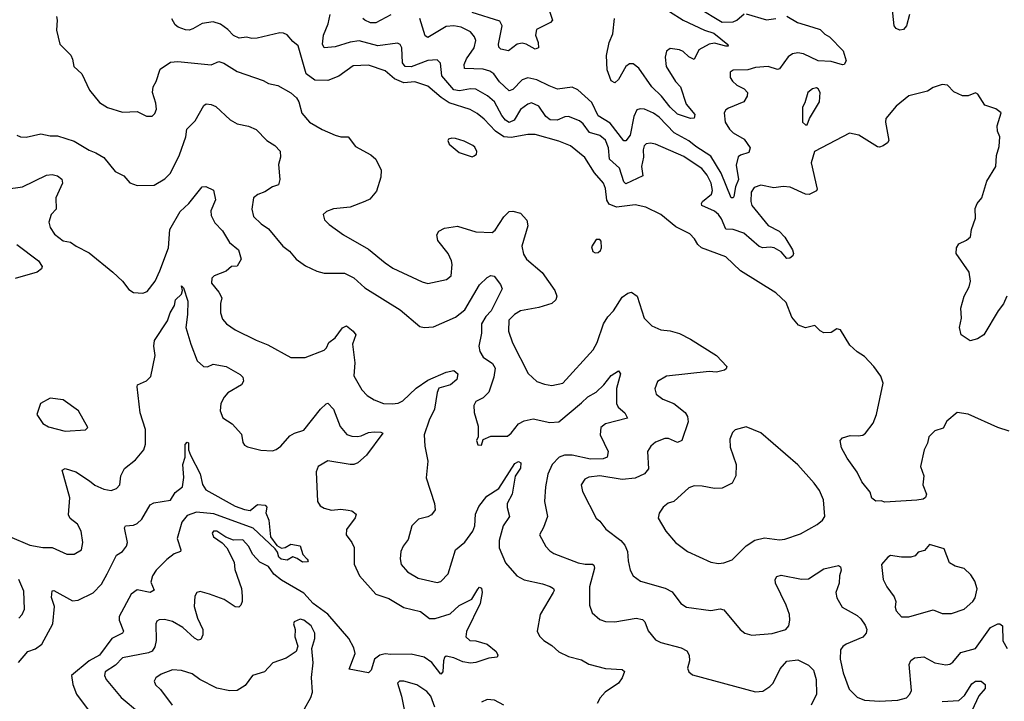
# Model space of a CAD drawing. Extents: x 1892934 to 2008621, y 567149 to 683290.
# Tile 177 of 256: x 1938660 to 1943980, y 644257 to 647938. Entities that reach past the tile are written whole.
import ezdxf

# ---------------------------------------------------------------- set-up
doc = ezdxf.new("R2010")
doc.units = 0

msp = doc.modelspace()

# ---------------------------------------------------------------- linework, layer by layer
at = {"layer": '0CON20XD'}
for points in [[(1942192.2, 648085), (1942455, 647923.5), (1942515, 647926.2), (1942535, 647935.5), (1942575, 647968.8)], [(1941516, 648006), (1941538.1, 647935), (1941527.7, 647922.3), (1941452.5, 647885), (1941446.2, 647855), (1941460.9, 647815), (1941462.5, 647785), (1941445, 647779.4), (1941396.2, 647806.2), (1941375, 647810.7), (1941348, 647805), (1941300.5, 647769.5), (1941258.9, 647778.9), (1941248.9, 647788.9), (1941247.1, 647805), (1941267.7, 647905), (1941255, 647930), (1941105, 647976.3)], [(1943468.4, 647965), (1943450.9, 647905), (1943435, 647884.5), (1943415, 647881.2), (1943395, 647890.6), (1943385.4, 647905.4), (1943372.7, 648025)], [(1938858, 647955), (1938862, 647935), (1938858.3, 647881.7), (1938877.1, 647805), (1938935.4, 647745.4), (1938945.6, 647725), (1938952.9, 647685), (1938995, 647646.2), (1939037.7, 647557.7), (1939090.9, 647490.9), (1939134.1, 647464.1), (1939215, 647438), (1939295, 647441.2), (1939345, 647416.7), (1939375, 647416.2), (1939389.7, 647430.3), (1939398.6, 647455), (1939396.1, 647486.1), (1939378.1, 647545), (1939381.1, 647575), (1939396.5, 647603.5), (1939419.5, 647670.5), (1939475, 647707.5), (1939515, 647711.5), (1939695, 647693.5), (1939735, 647712.1), (1939763.1, 647703.1), (1939835, 647658), (1939975, 647609.2), (1940005, 647592.5), (1940055, 647582.9), (1940125, 647542.2), (1940155.8, 647515), (1940168, 647495), (1940185, 647432.5), (1940226.2, 647385), (1940294, 647344), (1940365, 647313.6), (1940395, 647304.5), (1940435.2, 647305.2), (1940475, 647253.1), (1940557.4, 647207.4), (1940584.2, 647185), (1940613.5, 647125), (1940612, 647088), (1940587.8, 647012.2), (1940551.3, 646968.7), (1940524.5, 646955.5), (1940445, 646925.7), (1940355, 646915.6), (1940317.3, 646902.7), (1940300, 646885), (1940307.7, 646857.7), (1940332.1, 646832.1), (1940408.8, 646775), (1940545, 646698.6), (1940633.9, 646623.9), (1940676.4, 646596.4), (1940835, 646521.4), (1940865, 646513.1), (1940965.5, 646534.5), (1940990.6, 646555), (1940996.9, 646615), (1940993.1, 646635), (1940974.3, 646675), (1940919.1, 646745), (1940913.1, 646775), (1940924.5, 646795.5), (1940955, 646811.1), (1941025, 646822.1), (1941125, 646791.8), (1941212.1, 646787.9), (1941229.1, 646800.9), (1941276.6, 646873.4), (1941305, 646901.2), (1941325, 646904.2), (1941365, 646892.5), (1941400, 646855), (1941405.5, 646825), (1941373.8, 646715), (1941382.3, 646672.3), (1941398, 646645), (1941482.1, 646572.1), (1941550.6, 646475), (1941563.1, 646445), (1941557.1, 646425), (1941534.6, 646405.4), (1941465, 646382.9), (1941365, 646364.6), (1941333.3, 646345), (1941303.6, 646315), (1941301.8, 646255), (1941321.9, 646191.9), (1941407.6, 646027.6), (1941454.6, 645984.6), (1941495, 645969.2), (1941535, 645961.4), (1941595, 645974.3), (1941758.1, 646155), (1941780, 646195)], [(1944006.2, 645715), (1943944.6, 645734.6), (1943785, 645807.8), (1943724.5, 645815.5), (1943669.8, 645770.2), (1943649.1, 645730.9), (1943605, 645717.5), (1943571.5, 645685), (1943565, 645650.8), (1943547.6, 645615), (1943527.5, 645525), (1943545.8, 645475), (1943540, 645425), (1943560, 645375), (1943555, 645357.5), (1943541.2, 645348.8), (1943506.8, 645343.2), (1943335, 645331.4), (1943315, 645339.2), (1943285, 645336.7), (1943265, 645353.3), (1943255.7, 645385.7), (1943211.1, 645441.1), (1943184.6, 645494.6), (1943130.3, 645570.3), (1943100.8, 645625), (1943093.8, 645665), (1943105, 645680), (1943147.5, 645692.5), (1943189.7, 645690.3), (1943215, 645694), (1943230, 645705), (1943270.9, 645759.1), (1943289.5, 645805), (1943325.5, 645975), (1943312.8, 646012.8), (1943274.6, 646064.6), (1943225, 646118.8), (1943185, 646143.8), (1943145, 646180), (1943095, 646262.5), (1943075, 646267.5), (1943045, 646248.8), (1943005, 646246.2), (1942985, 646256.7), (1942955.6, 646285.6), (1942905, 646274.4), (1942867.9, 646287.9), (1942831.8, 646331.8), (1942800.7, 646410.7), (1942745, 646462.3), (1942555, 646581.5), (1942475, 646656.2), (1942343.1, 646705), (1942323.6, 646723.6), (1942305.5, 646755), (1942280.4, 646780.4), (1942205, 646819.6), (1942125, 646885.6), (1942044, 646925), (1941985, 646938.2), (1941885, 646924.4), (1941845, 646941.9), (1941832.2, 646962.2), (1941826, 647026), (1941814, 647054), (1941765, 647110), (1941712.6, 647192.6), (1941636.6, 647256.6), (1941572.3, 647282.3), (1941445, 647317.9), (1941405, 647318.6), (1941315, 647302), (1941275, 647306), (1941231.2, 647335), (1941170.4, 647400.4), (1941131.4, 647431.4), (1941093.3, 647453.3), (1940980.6, 647489.4), (1940937.4, 647517.4), (1940865, 647577.9), (1940795, 647601.9), (1940735, 647596.8), (1940685, 647618.4), (1940635, 647662.3), (1940545, 647692.1), (1940461.3, 647688.7), (1940385, 647633.1), (1940325, 647609.6), (1940255, 647611.4), (1940208.5, 647645), (1940165, 647797.1), (1940135, 647820.8), (1940105.5, 647855.5), (1940085, 647865.7), (1940065, 647866.9), (1939942.2, 647837.8), (1939915, 647836.2), (1939885, 647843.1), (1939845, 647837.9), (1939815, 647851.8), (1939783.8, 647885), (1939745, 647913.1), (1939705, 647925.9), (1939645, 647917.9), (1939595, 647888.5), (1939575, 647881.6), (1939555, 647882.8), (1939517, 647897), (1939500.3, 647910.3), (1939481.7, 647941.7)], [(1943993.8, 646445), (1943975, 646403.3), (1943946.2, 646365), (1943870, 646235), (1943835, 646213.3), (1943795, 646202.5), (1943746.4, 646236.4), (1943738, 646275), (1943748.8, 646325), (1943745, 646380), (1943764, 646445), (1943790, 646495), (1943797.5, 646525), (1943790, 646575), (1943720, 646675), (1943721.2, 646705), (1943735, 646726.7), (1943775, 646746.7), (1943796.7, 646765), (1943803.3, 646805), (1943823.8, 646865), (1943822.7, 646917.3), (1943834.2, 646945.8), (1943858.8, 646975), (1943886.2, 647065), (1943933.8, 647145), (1943938, 647205), (1943952.3, 647252.3), (1943955.8, 647305), (1943943.9, 647336.1), (1943942, 647365), (1943963.3, 647435), (1943935, 647455.7), (1943875, 647476.2), (1943836.1, 647536.1), (1943825, 647542.5), (1943785, 647526.2), (1943755, 647526.2), (1943707.7, 647547.7), (1943672.5, 647585), (1943645, 647587.5), (1943595, 647571.4), (1943565, 647551.4), (1943465, 647526), (1943395, 647471.2), (1943340, 647405), (1943337.5, 647385), (1943356.2, 647285), (1943348.1, 647271.9), (1943325, 647255.6), (1943305, 647248.6), (1943295, 647251.9), (1943193.6, 647313.6), (1943144.3, 647325.7), (1942955, 647226.7), (1942937.1, 647165), (1942968.1, 647021.9), (1942965, 647014), (1942925.5, 646994.5), (1942905, 646995.7), (1942823, 647033), (1942785, 647037.7), (1942735, 647030), (1942665, 647044.5), (1942628.1, 647031.9), (1942613, 647007), (1942609.7, 646955), (1942615.4, 646935), (1942705, 646826.6), (1942762.7, 646795), (1942795, 646763.1), (1942836.2, 646695), (1942841.5, 646675), (1942837.7, 646662.3), (1942820.8, 646649.2), (1942805, 646647.8), (1942773.7, 646683.7), (1942735.8, 646705), (1942715, 646709.3), (1942675, 646704.8), (1942655, 646712.5), (1942571.9, 646785), (1942515, 646804.7), (1942475, 646807.3), (1942452, 646862), (1942435, 646886.5), (1942413.3, 646903.3), (1942345.6, 646935), (1942343.6, 646945), (1942350, 646955), (1942397.3, 646995), (1942402.6, 647015), (1942397, 647055), (1942375, 647098), (1942345, 647134.7), (1942281.8, 647175), (1942248.1, 647198.1), (1942095, 647265.3), (1942068.3, 647271.7), (1942045, 647267.7), (1942033.3, 647256.7), (1942028, 647235), (1942031.2, 647195), (1942019.2, 647145), (1942026.7, 647095), (1941935, 647050.5), (1941925, 647062), (1941901.1, 647135), (1941847.5, 647185), (1941841.4, 647245), (1941825, 647286.7), (1941795, 647312.3), (1941738.8, 647328.8), (1941705, 647375.4), (1941685, 647391.2), (1941625, 647415.3), (1941605, 647413.3), (1941564.2, 647395.8), (1941526.8, 647396.8), (1941503.1, 647415), (1941465, 647470.9), (1941425, 647487.9), (1941405, 647481.5), (1941365, 647452.5), (1941330.8, 647395), (1941305, 647382.8), (1941285, 647396), (1941265, 647420.4), (1941225, 647493.8), (1941186.7, 647526.7), (1941125, 647563.3), (1941095, 647564.7), (1941036.3, 647553.7), (1941005, 647558.2), (1940940.3, 647635), (1940933.5, 647703.5), (1940915, 647720.6), (1940865, 647716.8), (1940775, 647683.2), (1940743.1, 647685), (1940727.5, 647705), (1940725.3, 647785.3), (1940715, 647804.2), (1940701.3, 647811.3), (1940595, 647795.9), (1940495, 647823.3), (1940445, 647816.9), (1940365, 647791.5), (1940304.2, 647785), (1940296.2, 647806.2), (1940301.6, 647855), (1940327.5, 647915), (1940337.1, 647965)], [(1940665, 647963.5), (1940585, 647921.1), (1940555, 647920.9), (1940524.5, 647934.5), (1940514.3, 647944.3)], [(1942805, 647956.4), (1942861.7, 647921.7), (1942945, 647897.9), (1942985.3, 647885.3), (1943010.2, 647860.2), (1943035.7, 647845), (1943108.7, 647768.7), (1943125.8, 647715), (1943115, 647696.2), (1943105, 647694.3), (1943045, 647712.8), (1942975, 647716.2), (1942895, 647753.1), (1942865, 647758.7), (1942835, 647752.7), (1942812.2, 647737.8), (1942765, 647672.9), (1942755, 647668.9), (1942705, 647685.4), (1942635, 647678.8), (1942595, 647667.5), (1942514.4, 647665.6), (1942498.8, 647655), (1942499.2, 647625), (1942511.4, 647605), (1942534, 647585), (1942575, 647564), (1942592.5, 647545), (1942590, 647525), (1942572, 647495), (1942489.5, 647460.5), (1942475, 647451.2), (1942465.8, 647435), (1942471.1, 647385), (1942495, 647346.9), (1942515, 647327.1), (1942575, 647293.1), (1942607.7, 647245), (1942600.2, 647219.8), (1942555, 647206.7), (1942542.8, 647197.2), (1942531.2, 647151.2), (1942543.2, 647075), (1942526.8, 647035), (1942517.7, 646982.3), (1942515, 646976), (1942505, 646975.8), (1942449.5, 647109.5), (1942395, 647201.1), (1942313, 647253), (1942275, 647284.2), (1942197, 647327), (1942115, 647410.7), (1942085, 647432.8), (1942035, 647454.6), (1942013.1, 647456.9), (1941995, 647450.6), (1941977.9, 647415), (1941957.9, 647315), (1941935, 647284.4), (1941925, 647283.3), (1941849.5, 647379.5), (1941785, 647419.1), (1941750.9, 647490.9), (1941675, 647559.4), (1941645, 647574), (1941565, 647562.2), (1941520.2, 647580.2), (1941455, 647613.4), (1941405, 647624.6), (1941375, 647613.6), (1941325, 647560.7), (1941305, 647553.9), (1941252.9, 647602.9), (1941222.1, 647645), (1941200.5, 647660.5), (1941165, 647670), (1941063.5, 647673.5), (1941061.8, 647695), (1941075, 647726.1), (1941115.3, 647785), (1941123.8, 647825), (1941118.2, 647845), (1941095, 647871.8), (1941045, 647896.6), (1941005.3, 647904.7), (1940965, 647900.7), (1940865, 647840.9), (1940850.3, 647850.3), (1940822.3, 647945)], [(1942171.7, 647981.7), (1942245, 647935.2), (1942360.4, 647880.4), (1942410, 647865), (1942486.7, 647803.3), (1942487.5, 647795), (1942475.6, 647794.4), (1942415, 647810.8), (1942385, 647805.8), (1942330, 647775), (1942305, 647722.9), (1942275, 647737.1), (1942245, 647765.3), (1942224.2, 647775), (1942175, 647782.3), (1942155, 647768), (1942147.8, 647735), (1942152.4, 647685), (1942203.1, 647603.1), (1942229.8, 647575), (1942261.7, 647481.8), (1942307.8, 647425), (1942305, 647406.7), (1942285, 647404.4), (1942215, 647426.7), (1942174.3, 647465), (1942127.2, 647525), (1942075, 647575.5), (1942005, 647676.7), (1941975, 647698.6), (1941955, 647698.6), (1941935, 647684.2), (1941895.6, 647615), (1941875, 647596), (1941855, 647608), (1941835, 647667.5), (1941830.8, 647745), (1941845.2, 647814.8), (1941865, 647860.8), (1941874.2, 647945)], [(1942585, 647970), (1942695, 647937.1), (1942745, 647943.8)], [(1942915, 647370), (1942926.7, 647405), (1942981.9, 647495), (1942984.3, 647544.3), (1942975, 647563.8), (1942965, 647569.2), (1942943.8, 647565), (1942918, 647545), (1942901.9, 647488.1), (1942888.8, 647465), (1942890, 647385), (1942905, 647370), (1942915, 647370)], [(1938645, 647314), (1938665, 647305.8), (1938695, 647304.2), (1938775, 647321.1), (1938825, 647310), (1938865, 647310), (1938955, 647281.9), (1939035, 647233.5), (1939071.2, 647218.8), (1939113.9, 647193.9), (1939175, 647118), (1939223.3, 647095), (1939255, 647057.5), (1939295, 647041.4), (1939385.6, 647044.4), (1939445, 647077.5), (1939475, 647109.2), (1939522.9, 647207.1), (1939557.8, 647305), (1939563.5, 647346.5), (1939608.9, 647391.1), (1939654, 647475), (1939667, 647483), (1939695, 647480), (1939719.2, 647469.2), (1939796.6, 647396.6), (1939835.6, 647375.6), (1939896.4, 647363.6), (1939938, 647345), (1939995, 647285.6), (1940038.6, 647258.6), (1940067.1, 647227.1), (1940069.2, 647195), (1940057.5, 647155), (1940065.3, 647075), (1940058.5, 647045), (1940025, 647034.6), (1939985, 647007.5), (1939947, 646993), (1939922.9, 646975), (1939914.3, 646915), (1939922.9, 646875), (1939965, 646834.4), (1940005, 646807.8), (1940081.9, 646715), (1940118, 646688), (1940154.2, 646645), (1940205, 646608.6), (1940265, 646579.2), (1940305, 646568.1), (1940415, 646568.7), (1940465, 646543.8), (1940525, 646488.9), (1940715, 646370), (1940821.3, 646281.3), (1940845, 646275.6), (1940895, 646278.9), (1941015, 646330.5), (1941065, 646371.5), (1941145, 646505.7), (1941185.4, 646544.6), (1941205, 646555.6), (1941223.1, 646553.1), (1941258, 646508), (1941267.5, 646485), (1941207.5, 646365), (1941179.2, 646335), (1941155.3, 646295), (1941156, 646245), (1941140.8, 646175), (1941145.4, 646145.4), (1941163.5, 646115), (1941215, 646081.1), (1941229.5, 646055), (1941222.1, 646007.9), (1941195, 645925.8), (1941165, 645895.6), (1941125, 645875.8), (1941114.2, 645855), (1941115.7, 645815.7), (1941137, 645743), (1941137.5, 645685), (1941127.5, 645665), (1941135, 645642.5), (1941155, 645640), (1941165, 645670), (1941205, 645688.8), (1941295, 645688.6), (1941315, 645704.2), (1941355, 645755.7), (1941385, 645770.5), (1941435, 645781.2), (1941525, 645762.9), (1941573.6, 645766.4), (1941695, 645869.1), (1941729.3, 645900.7), (1941775, 645926.7), (1941815.6, 645965), (1941855, 646015.8), (1941895, 646041.2), (1941905.8, 646025), (1941883.9, 645946.1), (1941884.5, 645865), (1941894.2, 645845), (1941928.9, 645815), (1941943.3, 645785), (1941825.4, 645754.6), (1941800, 645735), (1941795.6, 645695), (1941840, 645605), (1941834.3, 645575), (1941813.1, 645566.9), (1941745, 645564.5), (1941645, 645586.7), (1941603.3, 645586.7), (1941575, 645574.6), (1941536.8, 645535), (1941513.6, 645483.6), (1941501.2, 645415), (1941495.5, 645335), (1941510.9, 645255), (1941490.8, 645195), (1941468, 645155), (1941502.4, 645092.4), (1941525, 645068.6), (1941545.5, 645055.5), (1941678, 645005), (1941715, 644996.8), (1941755, 644997.8), (1941762.4, 644992.4), (1941765.5, 644975), (1941738.9, 644875), (1941738.6, 644775), (1941753.1, 644735), (1941795, 644697.5), (1941825, 644687.5), (1941875, 644685.6), (1941990, 644705), (1942025, 644697.8), (1942037.5, 644685), (1942055, 644637.5), (1942095, 644589.1), (1942125, 644573.6), (1942233.3, 644545), (1942265, 644528.8), (1942276.5, 644505), (1942279.4, 644475), (1942268.8, 644435), (1942275.9, 644415.9), (1942295, 644398.8), (1942635, 644306.9), (1942675, 644311.9), (1942714, 644336), (1942730.5, 644355), (1942768.5, 644431.5), (1942805, 644473.8), (1942865, 644480.8), (1942922, 644452), (1942948.7, 644425), (1942964.3, 644374.3), (1942965.3, 644295), (1942937.1, 644235)], [(1941105, 647197.5), (1941115, 647202.5), (1941128.3, 647211.7), (1941130, 647225), (1941119.2, 647249.2), (1941108.3, 647258.3), (1941061.7, 647281.7), (1941015, 647296.2), (1940995, 647298.8), (1940976.7, 647293.3), (1940973.3, 647285), (1940981.2, 647265), (1941035, 647220), (1941105, 647197.5)], [(1938585, 647022.2), (1938675, 647035.5), (1938805, 647097.8), (1938835, 647101.9), (1938865, 647094.3), (1938887.3, 647077.3), (1938891.5, 647055), (1938855.3, 646975), (1938857.3, 646915), (1938829.2, 646885), (1938817.8, 646845), (1938824.4, 646815), (1938848.6, 646778.6), (1938895, 646743.3), (1938935, 646737.1), (1938965, 646714.3), (1939035, 646678.6), (1939163.9, 646573.9), (1939215.4, 646525.4), (1939250.3, 646480.3), (1939275, 646464.2), (1939325, 646460), (1939349.4, 646470.6), (1939391.1, 646525), (1939417.9, 646582.1), (1939464.5, 646705), (1939471.5, 646805), (1939527.3, 646902.7), (1939573.3, 646945), (1939645, 647034.2), (1939665, 647036.7), (1939706.8, 647016.8), (1939717.5, 646965), (1939693.1, 646905), (1939695, 646880), (1939715, 646840.8), (1939755, 646797.1), (1939794, 646734), (1939841.9, 646695), (1939855.8, 646645), (1939835, 646606.7), (1939805, 646605.7), (1939775, 646579.5), (1939710, 646555), (1939698.9, 646541.1), (1939696.5, 646515), (1939736.7, 646466.7), (1939752, 646435), (1939744.6, 646405), (1939744.4, 646355), (1939755, 646321.2), (1939778, 646295), (1939825, 646263.3), (1939937.8, 646207.8), (1940001.5, 646181.5), (1940125, 646114.2), (1940203, 646113), (1940305, 646153.1), (1940316.9, 646165), (1940330, 646195), (1940365, 646219.2), (1940405, 646274), (1940425, 646284), (1940462.5, 646255), (1940475.6, 646235), (1940458.9, 646185), (1940470, 646085), (1940464.5, 646015), (1940508.6, 645938.6), (1940537.4, 645907.4), (1940574.6, 645884.6), (1940625, 645865.6), (1940672.4, 645862.4), (1940705, 645867.3), (1940730.5, 645879.5), (1940801.9, 645948.1), (1940865, 645990.5), (1940965, 646034.3), (1941005, 646043.8), (1941027.5, 646025), (1941021.5, 645995), (1940988.5, 645965), (1940925, 645947.1), (1940915.5, 645925), (1940900.8, 645835), (1940872.1, 645775), (1940846.2, 645695), (1940848.8, 645635), (1940865.7, 645554.3), (1940856.4, 645463.6), (1940900.8, 645325), (1940905, 645290), (1940885.8, 645264.2), (1940865, 645252.5), (1940815, 645240.8), (1940778, 645205), (1940759.1, 645130.9), (1940732, 645095), (1940718.6, 645065), (1940715.8, 645025.8), (1940720.8, 644995), (1940755, 644956), (1940812.3, 644922.3), (1940915, 644898.6), (1940935, 644904.3), (1940975.6, 644945), (1941015.4, 645074.6), (1941065, 645115.8), (1941107.9, 645175), (1941119.4, 645205), (1941123.4, 645266.6), (1941141, 645309), (1941184.6, 645365), (1941249.6, 645405), (1941335, 645541.2), (1941355, 645551.2), (1941367.5, 645545), (1941365.8, 645515), (1941337.9, 645472.1), (1941320.4, 645375), (1941294.7, 645325), (1941293.8, 645303.8), (1941305.6, 645255), (1941272.5, 645205), (1941251.4, 645125), (1941250, 645085), (1941285.6, 645005), (1941346.9, 644935), (1941385, 644911.8), (1941485, 644890.9), (1941527, 644877), (1941543.8, 644865), (1941547.1, 644855), (1941542.5, 644845), (1941472, 644725), (1941456.7, 644635), (1941469.2, 644609.2), (1941491.2, 644585), (1941535, 644558.8), (1941573.2, 644523.2), (1941625, 644499.4), (1941695, 644480.9), (1941735, 644456.5), (1941825, 644433.3), (1941915, 644428), (1941927.1, 644417.1), (1941915, 644383.8), (1941895, 644354.3), (1941824, 644305), (1941795.8, 644275), (1941780.8, 644245)], [(1938644, 646724), (1938760.8, 646635), (1938782, 646605), (1938777.9, 646592.1), (1938755, 646574.4), (1938635, 646540)], [(1941769.3, 646679.3), (1941785, 646681.2), (1941798.3, 646691.7), (1941803.3, 646705), (1941801.7, 646741.7), (1941795, 646750), (1941775, 646750), (1941749.3, 646710.7), (1941757.5, 646685), (1941769.3, 646679.3)], [(1938605, 645147.5), (1938715, 645099.1), (1938785, 645086.7), (1938835, 645086.7), (1938915, 645051.9), (1938955, 645051.4), (1938994, 645075), (1939001.4, 645115), (1938991.9, 645175), (1938972.4, 645212.4), (1938933.1, 645243.1), (1938923.4, 645263.4), (1938930, 645355), (1938890, 645505), (1938906.1, 645513.9), (1938964.1, 645495.9), (1939037.9, 645447.9), (1939065, 645424.4), (1939115, 645402.2), (1939155, 645395.6), (1939183.3, 645405), (1939201.2, 645425), (1939206.9, 645475), (1939225.5, 645514.5), (1939285, 645560), (1939330, 645615), (1939339.4, 645645), (1939340, 645725), (1939310.8, 645815), (1939293.8, 645955), (1939296.7, 645965), (1939345, 645987.5), (1939368.5, 646011.5), (1939392.5, 646125), (1939384.5, 646175), (1939387.8, 646205), (1939458.9, 646311.1), (1939473.1, 646355), (1939496.7, 646393.3), (1939501.5, 646425), (1939533.8, 646455), (1939540, 646475), (1939535, 646500), (1939545, 646490), (1939567.5, 646417.5), (1939566.3, 646345), (1939557.1, 646275), (1939584, 646186), (1939619.2, 646095), (1939652.5, 646065), (1939675, 646063.8), (1939705, 646077.5), (1939775, 646064.2), (1939851.8, 646021.8), (1939866.4, 646006.4), (1939870, 645985), (1939857.5, 645965), (1939785, 645923.1), (1939765, 645900), (1939746.9, 645865), (1939743.1, 645825), (1939757.1, 645787.1), (1939808.1, 645755), (1939859.2, 645699.2), (1939865.8, 645655), (1939875, 645640), (1939890.5, 645630.5), (1939962.7, 645612.7), (1940025, 645610), (1940045, 645616.9), (1940070.8, 645635), (1940120.2, 645689.8), (1940145, 645705.5), (1940195, 645721.4), (1940285, 645834.3), (1940315, 645863.8), (1940325, 645866.7), (1940355, 645834), (1940391.3, 645741.3), (1940427.9, 645697.9), (1940455, 645688.1), (1940485, 645686.9), (1940505, 645690), (1940545, 645709.1), (1940575, 645711.1), (1940610.7, 645710.7), (1940622.5, 645705), (1940533.5, 645585), (1940486.4, 645543.6), (1940465.2, 645534.8), (1940445.2, 645534.8), (1940325, 645554.5), (1940272.5, 645525), (1940261.5, 645495), (1940268.8, 645335), (1940283, 645313), (1940305, 645300), (1940345, 645289.4), (1940395, 645293.5), (1940435, 645288.5), (1940455, 645284.4), (1940477.6, 645267.6), (1940473.2, 645246.8), (1940426, 645185), (1940424, 645155), (1940454.5, 645114.5), (1940466.4, 645086.4), (1940466.8, 644996.8), (1940495.5, 644935), (1940585, 644835.6), (1940655, 644811), (1940735, 644762.6), (1940825, 644742.3), (1940875, 644704.6), (1940905, 644703.9), (1940985, 644728.7), (1941035, 644774.1), (1941102.4, 644807.6), (1941135, 644862.5), (1941145, 644872.5), (1941155, 644867.5), (1941158.8, 644845), (1941147.3, 644785), (1941073.8, 644633.8), (1941070, 644605), (1941092.5, 644585), (1941125, 644583.3), (1941186.5, 644565), (1941234.2, 644525), (1941243.3, 644505), (1941240, 644495), (1941195, 644490), (1941125, 644465.3), (1941095, 644463.2), (1941055, 644469.4), (1941005, 644491.4), (1940965, 644500.4), (1940956.1, 644493.9), (1940949.6, 644475), (1940947.1, 644415), (1940935, 644403.1), (1940886.6, 644466.6), (1940845.2, 644495.2), (1940775, 644511.5), (1940665, 644508.6), (1940635, 644513.1), (1940605, 644505.6), (1940577.1, 644485), (1940558.4, 644425), (1940545, 644410.9), (1940440.3, 644430.3), (1940472.1, 644515), (1940466.1, 644546.1), (1940438.6, 644595), (1940325, 644726.6), (1940245.4, 644785), (1940195, 644841.3), (1940075, 644911.1), (1940033.4, 644943.4), (1940004.3, 644985), (1939958.2, 645008.2), (1939919.7, 645049.7), (1939896.7, 645095), (1939865, 645128.4), (1939815, 645126.1), (1939773.1, 645143.1), (1939725, 645175.5), (1939707.5, 645175), (1939700, 645165), (1939706.2, 645145), (1939753.1, 645113.1), (1939779.2, 645085), (1939818.3, 645008.3), (1939822.5, 644967.5), (1939857.5, 644865), (1939862.2, 644825), (1939861.9, 644795), (1939854.4, 644775.6), (1939844.2, 644765.8), (1939825, 644767.1), (1939765, 644805.5), (1939685, 644835.6), (1939635, 644850), (1939617.5, 644845), (1939606, 644825), (1939602.2, 644767.8), (1939621.2, 644705), (1939648.9, 644645), (1939648.9, 644615), (1939639.1, 644590.9), (1939625, 644587.5), (1939605, 644597.8), (1939541.5, 644655), (1939485, 644687.7), (1939441.7, 644698.3), (1939413.6, 644696.4), (1939401.5, 644688.5), (1939395.7, 644675), (1939396.4, 644585), (1939389.9, 644550.1), (1939375, 644527.9), (1939355, 644517.6), (1939215, 644490.5), (1939177.8, 644452.2), (1939122.5, 644415), (1939118.9, 644395), (1939127.5, 644375), (1939207.6, 644277.6), (1939308.1, 644195)], [(1941780, 646195), (1941814.4, 646295), (1941837.8, 646332.2), (1941867.8, 646365), (1941915, 646439.2), (1941945, 646460), (1941965, 646465.8), (1941996, 646445), (1942033.3, 646325), (1942076, 646285), (1942125, 646263.5), (1942175, 646257.5), (1942225, 646243.1), (1942285, 646212.5), (1942424.2, 646125), (1942480, 646065), (1942477.3, 646052.7), (1942467.5, 646045), (1942425.5, 646034.5), (1942385, 646036.9), (1942155, 646013.3), (1942105.6, 645984.4), (1942092, 645945), (1942098.6, 645915), (1942135, 645888.9), (1942195, 645865.5), (1942255, 645815.7), (1942268.1, 645795), (1942271.5, 645765), (1942237.5, 645665), (1942215, 645654.4), (1942165, 645675.6), (1942145, 645675.7), (1942095, 645655.7), (1942070, 645635), (1942052.9, 645605), (1942057.6, 645512.4), (1942035.7, 645485), (1941985, 645461.5), (1941915, 645454.6), (1941795, 645473.8), (1941735, 645466.9), (1941713.4, 645456.6), (1941693.1, 645425), (1941700.2, 645390.2), (1941775, 645246.2), (1941795, 645230), (1941827, 645187), (1941908.6, 645125), (1941929.1, 645099.1), (1941944.5, 645065), (1941947.8, 645015), (1941959.2, 644965), (1941974.4, 644934.4), (1942015, 644905.8), (1942148, 644868), (1942185, 644847.5), (1942232, 644785), (1942262.5, 644765), (1942395, 644747.5), (1942445.6, 644755.6), (1942465, 644750.8), (1942553.6, 644643.6), (1942577.5, 644625), (1942615, 644613.8), (1942725, 644622.7), (1942800, 644645), (1942815.4, 644664.6), (1942820.9, 644695), (1942818.5, 644725), (1942800.6, 644775), (1942743.8, 644895), (1942742.5, 644915), (1942750.2, 644929.8), (1942775, 644938.5), (1942885, 644916), (1942922.9, 644917.1), (1943005, 644972.2), (1943085, 644990), (1943095, 644982.5), (1943098.1, 644965), (1943089.1, 644935), (1943086.9, 644895), (1943070.4, 644845), (1943075, 644816.2), (1943104.7, 644764.7), (1943185, 644719.5), (1943205, 644702.2), (1943228.3, 644668.3), (1943237.1, 644645), (1943234.4, 644625), (1943215, 644602.2), (1943125, 644565.4), (1943107.4, 644552.6), (1943095.6, 644535), (1943092.5, 644485), (1943110, 644410), (1943142.5, 644322.5), (1943185, 644279.2), (1943225, 644263.1), (1943305, 644258.1), (1943405, 644262.5), (1943450.8, 644275), (1943469.4, 644295), (1943477.8, 644315), (1943466.5, 644455), (1943475, 644477.5), (1943495, 644491.9), (1943545, 644496.9), (1943605, 644464.5), (1943663.4, 644453.4), (1943685, 644456.9), (1943701.5, 644468.5), (1943745, 644520), (1943825, 644541.8), (1943905.3, 644654.7), (1943945, 644675.4), (1943956.2, 644675), (1943969.4, 644665), (1943972.5, 644582.5), (1943995, 644541.4)], [(1938905, 645715.8), (1939015, 645722), (1939028.8, 645735), (1938978, 645825), (1938895, 645884.2), (1938825, 645892.9), (1938772.5, 645865), (1938752.5, 645805), (1938785, 645756.2), (1938815, 645738), (1938905, 645715.8)], [(1942435, 645000), (1942465, 645004), (1942508.8, 645021.2), (1942584.5, 645095.5), (1942632.9, 645127.1), (1942685, 645139.5), (1942765, 645129.4), (1942795, 645132.5), (1942878.7, 645161.3), (1942968.6, 645211.4), (1942998, 645235), (1943010.8, 645255), (1943002.5, 645345), (1942980.8, 645395), (1942953.1, 645435), (1942865, 645534.4), (1942665, 645706), (1942585, 645738), (1942525, 645722.5), (1942511.7, 645708.3), (1942497.7, 645672.3), (1942498.8, 645628.8), (1942530.8, 645535), (1942529.4, 645475), (1942509.2, 645435), (1942455, 645408.1), (1942415, 645406.7), (1942348.1, 645418.1), (1942305, 645420.8), (1942275, 645409.2), (1942194.1, 645335.9), (1942164.1, 645325.9), (1942136.7, 645305), (1942115, 645272.5), (1942110, 645245), (1942152, 645175), (1942202.5, 645115), (1942268, 645065), (1942395, 645008.1), (1942435, 645000)], [(1938654.2, 644465.8), (1938704.2, 644525), (1938745, 644540), (1938779.5, 644565), (1938839.6, 644675), (1938848.6, 644768.6), (1938832.2, 644817.8), (1938835, 644853.3), (1938845, 644855.7), (1938945, 644800), (1938975, 644802.9), (1939057.4, 644842.6), (1939101.4, 644888.6), (1939132.7, 644945), (1939183.5, 645045), (1939216, 645065), (1939237.1, 645095), (1939241.9, 645115), (1939225.8, 645194.2), (1939231.2, 645205), (1939275, 645207.9), (1939295, 645216.4), (1939319.5, 645240.5), (1939365, 645317.1), (1939385, 645328.9), (1939475, 645342), (1939499.2, 645385), (1939539.2, 645415), (1939547.3, 645465), (1939540.6, 645535), (1939554.2, 645575), (1939554.3, 645644.3), (1939565, 645656.7), (1939572.5, 645652.5), (1939572.5, 645615), (1939583.3, 645585), (1939635.5, 645485), (1939648.1, 645428.1), (1939665, 645397.8), (1939825, 645310), (1939875, 645291.8), (1939905, 645287.5), (1939945, 645319.5), (1939986.7, 645315), (1939996, 645305), (1939989.2, 645275), (1940006.7, 645235), (1940014.2, 645144.2), (1940048.7, 645098.7), (1940075, 645084.4), (1940093.5, 645086.5), (1940125, 645105.4), (1940175, 645095.8), (1940189.1, 645049.1), (1940213.8, 645025), (1940218.8, 645015), (1940215, 645010), (1940187.7, 645007.7), (1940158.3, 645028.3), (1940135, 645036.2), (1940105, 645018.1), (1940073.5, 645025), (1940060.4, 645035), (1940052.6, 645062.6), (1940040.2, 645080.2), (1939921, 645191), (1939708.2, 645268.2), (1939615, 645278.2), (1939565, 645260), (1939535.9, 645224.1), (1939511.1, 645135), (1939530.6, 645075), (1939528, 645065), (1939495, 645052.9), (1939455, 645022.7), (1939397.9, 644965), (1939377.7, 644935), (1939369.1, 644899.1), (1939386.9, 644856.9), (1939365, 644844.2), (1939295, 644857.8), (1939262.8, 644835), (1939196.8, 644715), (1939197.1, 644695), (1939220.9, 644635), (1939215.7, 644625), (1939157.3, 644595), (1939091.6, 644505), (1939035, 644474.8), (1938940, 644395), (1938947.9, 644347.9), (1938966.2, 644295), (1939051.9, 644181.9)], [(1943425, 644712), (1943465, 644713.1), (1943595, 644750), (1943645, 644731.4), (1943695, 644730.8), (1943763.8, 644755), (1943810, 644795), (1943822.5, 644815), (1943833.9, 644863.9), (1943821.2, 644905), (1943798.8, 644938.8), (1943763, 644973), (1943715, 644986.2), (1943684.1, 645004.1), (1943655, 645079.2), (1943575, 645102.9), (1943548.6, 645071.4), (1943515, 645062.5), (1943498.1, 645041.9), (1943475, 645035.7), (1943425, 645035.7), (1943365, 645043.3), (1943350, 645035), (1943316.2, 644995), (1943325.6, 644915), (1943345.7, 644875), (1943385, 644820), (1943394, 644795), (1943390, 644765), (1943396.2, 644745), (1943425, 644712)], [(1938655, 644705.7), (1938673.1, 644725), (1938686.4, 644755), (1938682.1, 644852.1), (1938655.4, 644915)], [(1940198, 644215), (1940233.4, 644276.6), (1940242.5, 644305), (1940237.5, 644385), (1940245.6, 644464.4), (1940237.7, 644542.3), (1940254.3, 644595), (1940254.4, 644625), (1940235, 644664.3), (1940195, 644694.4), (1940175, 644700), (1940143.8, 644685), (1940140, 644675), (1940148.6, 644645), (1940147.1, 644605), (1940162.5, 644555), (1940154.1, 644525.9), (1940100.3, 644489.7), (1940027.5, 644465), (1939983.3, 644415), (1939917.5, 644395), (1939878.7, 644341.3), (1939835, 644314.3), (1939795, 644313.6), (1939725, 644326.7), (1939632.9, 644375), (1939592, 644405), (1939535, 644423.3), (1939485, 644425.7), (1939425, 644403.1), (1939395, 644384), (1939386.9, 644365), (1939394.4, 644345), (1939421.1, 644321.1), (1939483.3, 644235)], [(1940903.5, 644225), (1940880.9, 644285), (1940859.4, 644309.4), (1940805, 644345.5), (1940735, 644364.4), (1940712.5, 644365), (1940701.2, 644355), (1940723.5, 644285), (1940742.2, 644185)], [(1943643.8, 644256.2), (1943735, 644260.8), (1943765, 644287.8), (1943805, 644350.8), (1943825, 644365.7), (1943855.8, 644365.8), (1943877, 644347), (1943877.1, 644325), (1943843.2, 644286.8), (1943791.8, 644178.2)], [(1941275.8, 644235), (1941225, 644262.2), (1941185, 644265.6), (1941155, 644252)]]:
    msp.add_lwpolyline(points, dxfattribs=at)

doc.saveas('drawing.dxf')
